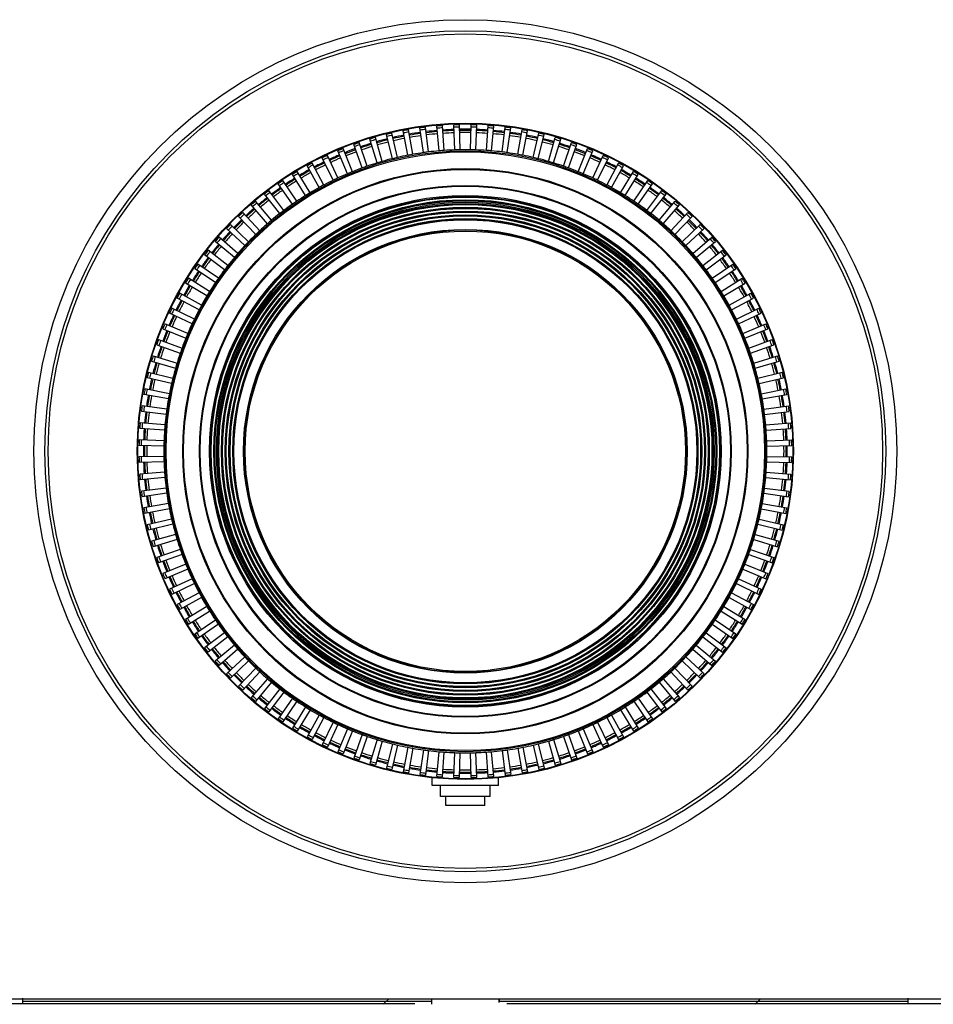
# Model space of a CAD drawing. Header units: millimetres. Extents: x 0 to 594, y 0 to 420.
# Tile 21 of 25: x 267 to 308, y 332 to 376. Entities that reach past the tile are written whole.
import ezdxf
from ezdxf.enums import TextEntityAlignment as Align

# ---------------------------------------------------------------- set-up
doc = ezdxf.new("R2010")
doc.units = ezdxf.units.MM
doc.header["$LTSCALE"] = 32.67
doc.layers.get('0').update_dxf_attribs({"linetype": 'CONTINUOUS'})
for name, color, linetype in [('00_COMPONENTS', 7, 'CONTINUOUS'), ('51__DRAFT_DIMS', 7, 'CONTINUOUS'), ('_15486', 7, 'CONTINUOUS'), ('_4368', 7, 'CONTINUOUS')]:
    doc.layers.add(name, color=color, linetype=linetype)
doc.styles.get("Standard").update_dxf_attribs({"font": 'simfang.ttf'})
doc.dimstyles.new('DIMSTYLE_1', dxfattribs={"dimtxt": 3, "dimasz": 3, "dimexe": 2.5, "dimexo": 0.5, "dimgap": 0.75, "dimtad": 1, "dimdec": 1, "dimlfac": 2, "dimdsep": 46, "dimtxsty": 'STANDARD', "dimblk": '_FILLED', "dimblk1": '_FILLED', "dimblk2": '_FILLED', "dimcen": 0.09, "dimclrt": 3, "dimazin": 2, "dimtp": 0.8, "dimtm": 0.8, "dimtfac": 1, "dimtdec": 1, "dimtofl": 0, "dimtmove": 0, "dimatfit": 3, "dimldrblk": '_FILLED', "dimfxl": 1, "dimtolj": 1, "dimarcsym": 0})

# ---------------------------------------------------------------- blocks, each defined once
blk = doc.blocks.new('_FILLED')
at = {"color": 0, "linetype": 'ByBlock'}
blk.add_solid([(0, 0), (-1, 0.167), (-1, -0.167)], dxfattribs=at)
blk = doc.blocks.new('*D1')
at = {"layer": '51__DRAFT_DIMS', "color": 4}
for p, q in [((134.641, 338.58), (134.641, 305.29)), ((438.772, 338.58), (438.772, 305.29)), ((134.641, 307.79), (286.707, 307.79)), ((438.772, 307.79), (286.707, 307.79))]:
    blk.add_line(p, q, dxfattribs=at)
at = {"layer": '51__DRAFT_DIMS', "color": 4, "xscale": 3, "yscale": 3, "zscale": 3, "rotation": 180}
blk.add_blockref('_FILLED', (134.641, 307.79), dxfattribs=at)
at = {"layer": '51__DRAFT_DIMS', "color": 4, "xscale": 3, "yscale": 3, "zscale": 3}
blk.add_blockref('_FILLED', (438.772, 307.79), dxfattribs=at)
at = {"layer": '51__DRAFT_DIMS', "color": 3}
blk.add_text('608.3', height=3, dxfattribs=at).set_placement((286.707, 308.54), align=Align.CENTER)

msp = doc.modelspace()

# ---------------------------------------------------------------- linework, layer by layer
at = {"layer": '00_COMPONENTS', "color": 7}
for p, q in [((285.5203, 370.3733), (285.4222, 371.494)), ((285.7573, 370.3919), (285.6788, 371.5142)), ((286.2323, 370.4168), (286.193, 371.5411)), ((286.47, 370.423), (286.4503, 371.5479)), ((286.9455, 370.423), (286.9652, 371.5479)), ((287.1833, 370.4168), (287.2225, 371.5411)), ((287.6582, 370.3919), (287.7367, 371.5142)), ((287.8953, 370.3733), (287.9933, 371.494)), ((283.4116, 370.0204), (283.1394, 371.112)), ((283.6428, 370.0759), (283.3897, 371.1721)), ((284.108, 370.1748), (283.8933, 371.2791)), ((284.3418, 370.2181), (284.1464, 371.326)), ((284.8115, 370.2925), (284.655, 371.4066)), ((285.0473, 370.3236), (284.9102, 371.4402)), ((288.3682, 370.3236), (288.5053, 371.4402)), ((288.604, 370.2925), (288.7606, 371.4066)), ((289.0737, 370.2181), (289.2691, 371.326)), ((289.3075, 370.1748), (289.5222, 371.2791)), ((289.7727, 370.0759), (290.0258, 371.1721)), ((290.0039, 370.0204), (290.2761, 371.112)), ((282.0477, 369.6034), (281.663, 370.6606)), ((282.2719, 369.6828), (281.9056, 370.7465)), ((282.7242, 369.8298), (282.3953, 370.9056)), ((282.9522, 369.8973), (282.6421, 370.9787)), ((290.4633, 369.8973), (290.7734, 370.9787)), ((290.6913, 369.8298), (291.0202, 370.9056)), ((291.1436, 369.6828), (291.5099, 370.7465)), ((291.3678, 369.6034), (291.7526, 370.6606)), ((280.9496, 369.1486), (280.4741, 370.1682)), ((281.384, 369.342), (280.9445, 370.3776)), ((281.6037, 369.433), (281.1823, 370.4761)), ((291.8118, 369.433), (292.2332, 370.4761)), ((292.0315, 369.342), (292.471, 370.3776)), ((292.4659, 369.1486), (292.9414, 370.1682)), ((280.1022, 368.7168), (279.5568, 369.7008)), ((280.3112, 368.8303), (279.7831, 369.8236)), ((280.7349, 369.0462), (280.2418, 370.0573)), ((292.6806, 369.0462), (293.1737, 370.0573)), ((293.1043, 368.8303), (293.6325, 369.8236)), ((293.3133, 368.7168), (293.8587, 369.7008)), ((279.4876, 368.3548), (278.8914, 369.3088)), ((279.6904, 368.479), (279.1109, 369.4433)), ((293.7252, 368.479), (294.3046, 369.4433)), ((293.9279, 368.3548), (294.5241, 369.3088)), ((278.8928, 367.9611), (278.2475, 368.8826)), ((279.0888, 368.0958), (278.4597, 369.0284)), ((294.3268, 368.0958), (294.9559, 369.0284)), ((294.5227, 367.9611), (295.168, 368.8826)), ((278.3194, 367.5368), (277.6267, 368.4233)), ((278.508, 367.6815), (277.831, 368.58)), ((294.9075, 367.6815), (295.5845, 368.58)), ((295.0961, 367.5368), (295.7888, 368.4233)), ((277.769, 367.083), (277.0309, 367.9321)), ((277.9498, 367.2375), (277.2266, 368.0993)), ((295.4657, 367.2375), (296.1889, 368.0993)), ((295.6466, 367.083), (296.3846, 367.9321)), ((277.4155, 366.7648), (276.6483, 367.5876)), ((296, 366.7648), (296.7672, 367.5876)), ((276.9068, 366.2648), (276.0975, 367.0463)), ((277.243, 366.6011), (276.4615, 367.4104)), ((296.1725, 366.6011), (296.954, 367.4104)), ((296.5088, 366.2648), (297.318, 367.0463)), ((276.7431, 366.0924), (275.9203, 366.8596)), ((296.6725, 366.0924), (297.4952, 366.8596)), ((276.2704, 365.5581), (275.4086, 366.2812)), ((276.4248, 365.7389), (275.5758, 366.477)), ((296.9907, 365.7389), (297.8397, 366.477)), ((297.1451, 365.5581), (298.0069, 366.2812)), ((275.9711, 365.1885), (275.0846, 365.8811)), ((297.4444, 365.1885), (298.3309, 365.8811)), ((275.5468, 364.6151), (274.6253, 365.2604)), ((275.8263, 364.9999), (274.9279, 365.6769)), ((297.5892, 364.9999), (298.4876, 365.6769)), ((297.8687, 364.6151), (298.7902, 365.2604)), ((275.4121, 364.4191), (274.4795, 365.0482)), ((298.0034, 364.4191), (298.9361, 365.0482)), ((275.0289, 363.8175), (274.0645, 364.3969)), ((275.1531, 364.0203), (274.199, 364.6164)), ((298.2624, 364.0203), (299.2165, 364.6164)), ((298.3867, 363.8175), (299.351, 364.3969)), ((274.7911, 363.4057), (273.8071, 363.9511)), ((298.6245, 363.4057), (299.6084, 363.9511)), ((274.6776, 363.1967), (273.6843, 363.7248)), ((298.7379, 363.1967), (299.7312, 363.7248)), ((274.3593, 362.5583), (273.3397, 363.0337)), ((274.4617, 362.7729), (273.4505, 363.2661)), ((298.9538, 362.7729), (299.965, 363.2661)), ((299.0562, 362.5583), (300.0758, 363.0337)), ((273.0318, 362.3256), (274.0749, 361.9041)), ((274.1659, 362.1238), (273.1303, 362.5634)), ((299.2496, 362.1238), (300.2852, 362.5634)), ((299.3406, 361.9041), (300.3837, 362.3256)), ((272.8473, 361.8449), (273.9044, 361.4601)), ((299.5111, 361.4601), (300.5682, 361.8449)), ((272.7614, 361.6023), (273.8251, 361.236)), ((299.5904, 361.236), (300.6542, 361.6023)), ((272.5291, 360.8658), (273.6106, 360.5557)), ((272.6023, 361.1126), (273.6781, 360.7837)), ((299.7374, 360.7837), (300.8133, 361.1126)), ((299.8049, 360.5557), (300.8864, 360.8658)), ((272.3959, 360.3685), (273.4875, 360.0963)), ((299.928, 360.0963), (301.0196, 360.3685)), ((273.432, 359.8651), (272.3358, 360.1182)), ((299.9835, 359.8651), (301.0797, 360.1182)), ((273.3331, 359.3999), (272.2288, 359.6146)), ((300.0824, 359.3999), (301.1868, 359.6146)), ((273.2898, 359.1661), (272.1818, 359.3614)), ((300.1258, 359.1661), (301.2337, 359.3614)), ((273.1843, 358.4606), (272.0677, 358.5977)), ((273.2154, 358.6964), (272.1013, 358.8529)), ((300.2002, 358.6964), (301.3142, 358.8529)), ((300.2312, 358.4606), (301.3478, 358.5977)), ((273.1159, 357.7506), (271.9937, 357.829)), ((273.1346, 357.9876), (272.0139, 358.0857)), ((300.2809, 357.9876), (301.4016, 358.0857)), ((300.2996, 357.7506), (301.4218, 357.829)), ((273.0911, 357.2756), (271.9667, 357.3149)), ((300.3245, 357.2756), (301.4488, 357.3149)), ((273.0848, 357.0379), (271.96, 357.0575)), ((300.3307, 357.0379), (301.4555, 357.0575)), ((273.0848, 356.5623), (271.96, 356.5427)), ((300.3307, 356.5623), (301.4555, 356.5427)), ((273.0911, 356.3246), (271.9667, 356.2854)), ((300.3245, 356.3246), (301.4488, 356.2854)), ((273.1159, 355.8497), (271.9937, 355.7712)), ((273.1346, 355.6126), (272.0139, 355.5146)), ((300.2809, 355.6126), (301.4016, 355.5146)), ((300.2996, 355.8497), (301.4218, 355.7712)), ((273.1843, 355.1397), (272.0677, 355.0026)), ((300.2312, 355.1397), (301.3478, 355.0026)), ((273.2154, 354.9039), (272.1013, 354.7473)), ((300.2002, 354.9039), (301.3142, 354.7473)), ((273.2898, 354.4342), (272.1818, 354.2388)), ((273.3331, 354.2004), (272.2288, 353.9857)), ((300.0824, 354.2004), (301.1868, 353.9857)), ((300.1258, 354.4342), (301.2337, 354.2388)), ((273.432, 353.7352), (272.3358, 353.4821)), ((299.9835, 353.7352), (301.0797, 353.4821)), ((273.4875, 353.5039), (272.3959, 353.2318)), ((299.928, 353.5039), (301.0196, 353.2318)), ((273.6106, 353.0446), (272.5291, 352.7345)), ((273.6781, 352.8166), (272.6023, 352.4876)), ((299.7374, 352.8166), (300.8133, 352.4876)), ((299.8049, 353.0446), (300.8864, 352.7345)), ((273.8251, 352.3643), (272.7614, 351.998)), ((299.5904, 352.3643), (300.6542, 351.998)), ((273.9044, 352.1401), (272.8473, 351.7553)), ((299.5111, 352.1401), (300.5682, 351.7553)), ((274.0749, 351.6961), (273.0318, 351.2747)), ((274.1659, 351.4764), (273.1303, 351.0368)), ((299.2496, 351.4764), (300.2852, 351.0368)), ((299.3406, 351.6961), (300.3837, 351.2747)), ((274.3593, 351.042), (273.3397, 350.5665)), ((299.0562, 351.042), (300.0758, 350.5665)), ((274.4617, 350.8273), (273.4505, 350.3342)), ((298.9538, 350.8273), (299.965, 350.3342)), ((274.6776, 350.4036), (273.6843, 349.8754)), ((274.7911, 350.1946), (273.8071, 349.6492)), ((298.6245, 350.1946), (299.6084, 349.6492)), ((298.7379, 350.4036), (299.7312, 349.8754)), ((275.0289, 349.7827), (274.0645, 349.2033)), ((298.3867, 349.7827), (299.351, 349.2033)), ((274.199, 348.9838), (275.1531, 349.58)), ((298.2624, 349.58), (299.2165, 348.9838)), ((274.4795, 348.552), (275.4121, 349.1811)), ((275.5468, 348.9851), (274.6253, 348.3399)), ((297.8687, 348.9851), (298.7902, 348.3399)), ((298.0034, 349.1811), (298.9361, 348.552)), ((275.8263, 348.6004), (274.9279, 347.9234)), ((275.9711, 348.4117), (275.0846, 347.7191)), ((297.4444, 348.4117), (298.3309, 347.7191)), ((297.5892, 348.6004), (298.4876, 347.9234)), ((276.2704, 348.0421), (275.4086, 347.319)), ((297.1451, 348.0421), (298.0069, 347.319)), ((276.4248, 347.8613), (275.5758, 347.1233)), ((276.7431, 347.5079), (275.9203, 346.7406)), ((296.6725, 347.5079), (297.4952, 346.7406)), ((296.9907, 347.8613), (297.8397, 347.1233)), ((276.9068, 347.3354), (276.0975, 346.5539)), ((296.5088, 347.3354), (297.318, 346.5539)), ((277.243, 346.9991), (276.4615, 346.1899)), ((277.4155, 346.8354), (276.6483, 346.0127)), ((296, 346.8354), (296.7672, 346.0127)), ((296.1725, 346.9991), (296.954, 346.1899)), ((277.769, 346.5172), (277.0309, 345.6682)), ((277.9498, 346.3628), (277.2266, 345.501)), ((295.4657, 346.3628), (296.1889, 345.501)), ((295.6466, 346.5172), (296.3846, 345.6682)), ((278.3194, 346.0635), (277.6267, 345.177)), ((278.508, 345.9187), (277.831, 345.0203)), ((294.9075, 345.9187), (295.5845, 345.0203)), ((295.0961, 346.0635), (295.7888, 345.177)), ((278.8928, 345.6392), (278.2475, 344.7176)), ((279.0888, 345.5045), (278.4597, 344.5718)), ((279.4876, 345.2455), (278.8914, 344.2914)), ((293.9279, 345.2455), (294.5241, 344.2914)), ((294.3268, 345.5045), (294.9559, 344.5718)), ((294.5227, 345.6392), (295.168, 344.7176)), ((279.6904, 345.1212), (279.1109, 344.1569)), ((280.1022, 344.8834), (279.5568, 343.8995)), ((293.3133, 344.8834), (293.8587, 343.8995)), ((293.7252, 345.1212), (294.3046, 344.1569)), ((280.3112, 344.77), (279.7831, 343.7766)), ((280.7349, 344.5541), (280.2418, 343.5429)), ((280.9496, 344.4517), (280.4741, 343.4321)), ((292.4659, 344.4517), (292.9414, 343.4321)), ((292.6806, 344.5541), (293.1737, 343.5429)), ((293.1043, 344.77), (293.6325, 343.7766)), ((281.384, 344.2582), (280.9445, 343.2227)), ((281.6037, 344.1672), (281.1823, 343.1242)), ((282.0477, 343.9968), (281.663, 342.9397)), ((282.2719, 343.9174), (281.9056, 342.8537)), ((291.1436, 343.9174), (291.5099, 342.8537)), ((291.3678, 343.9968), (291.7526, 342.9397)), ((291.8118, 344.1672), (292.2332, 343.1242)), ((292.0315, 344.2582), (292.471, 343.2227)), ((282.7242, 343.7705), (282.3953, 342.6946)), ((282.9522, 343.7029), (282.6421, 342.6215)), ((283.4116, 343.5798), (283.1394, 342.4883)), ((283.6428, 343.5243), (283.3897, 342.4282)), ((289.7727, 343.5243), (290.0258, 342.4282)), ((290.0039, 343.5798), (290.2761, 342.4883)), ((290.4633, 343.7029), (290.7734, 342.6215)), ((290.6913, 343.7705), (291.0202, 342.6946)), ((284.108, 343.4255), (283.8933, 342.3211)), ((284.3418, 343.3821), (284.1464, 342.2742)), ((284.8115, 343.3077), (284.655, 342.1937)), ((285.0473, 343.2767), (284.9102, 342.1601)), ((285.4222, 342.1063), (285.5203, 343.227)), ((285.6788, 342.0861), (285.7573, 343.2083)), ((286.193, 342.0591), (286.2323, 343.1834)), ((286.4503, 342.0524), (286.47, 343.1772)), ((286.9652, 342.0524), (286.9455, 343.1772)), ((287.2225, 342.0591), (287.1833, 343.1834)), ((287.7367, 342.0861), (287.6582, 343.2083)), ((287.9933, 342.1063), (287.8953, 343.227)), ((288.3682, 343.2767), (288.5053, 342.1601)), ((288.604, 343.3077), (288.7606, 342.1937)), ((289.0737, 343.3821), (289.2691, 342.2742)), ((289.3075, 343.4255), (289.5222, 342.3211)), ((324.4128, 332.0501), (249.0028, 332.0501)), ((266.7078, 331.8423), (266.7078, 332.0938)), ((285.179, 332.0501), (285.179, 331.8873)), ((288.2366, 331.8873), (288.2366, 332.0501)), ((306.7078, 332.0938), (306.7078, 331.8424)), ((266.7078, 331.8455), (284.4326, 331.8453)), ((288.5876, 331.8453), (306.7078, 331.8455))]:
    msp.add_line(p, q, dxfattribs=at)
at = {"layer": '00_COMPONENTS', "color": 4}
for p, q in [((266.7078, 331.9478), (267.4769, 331.9478)), ((267.4769, 331.9478), (283.6934, 331.9507)), ((283.0004, 331.8193), (283.2312, 332.0501)), ((283.6934, 331.9507), (284.4414, 331.955)), ((284.4414, 331.955), (285.1783, 331.9609)), ((288.2372, 331.9609), (288.5879, 331.9599)), ((288.5879, 331.9599), (306.7078, 331.9478)), ((299.8013, 331.8193), (300.0321, 332.0501)), ((250.699, 331.8438), (266.7078, 331.8438)), ((306.7078, 331.8438), (322.7165, 331.8438))]:
    msp.add_line(p, q, dxfattribs=at)
at = {"layer": '00_COMPONENTS', "color": 7}
for radius in [19.5, 14.825, 13.575, 11.5125, 11.3417, 11.25, 11.1708, 11, 10.8292, 10.6583, 10.4875, 10]:
    msp.add_circle((286.7078, 356.8001), radius, dxfattribs=at)
at = {"layer": '00_COMPONENTS', "color": 4}
for radius in [14.8, 13.525, 12.7707, 12.7354, 12.0146, 11.9793, 11.5625, 11.4875, 11.3667, 11.3167, 11.1958, 11.1458, 11.025, 10.975, 10.8542, 10.8042, 10.6833, 10.6333, 10.5125, 10.4625, 10.025, 9.95]:
    msp.add_circle((286.7078, 356.8001), radius, dxfattribs=at)
at = {"layer": '00_COMPONENTS', "color": 7}
for centre, radius, start, end in [((286.7078, 356.8001), 14.75, 94, 95), ((286.7078, 356.8001), 14.75, 91, 92), ((286.7078, 356.8001), 14.75, 88, 89), ((286.7078, 356.8001), 14.75, 85, 86), ((286.7078, 356.8001), 14.75, 103, 104), ((286.7078, 356.8001), 14.5, 101, 103), ((286.7078, 356.8001), 14.75, 100, 101), ((286.7078, 356.8001), 14.5, 98, 100), ((286.7078, 356.8001), 14.75, 97, 98), ((286.7078, 356.8001), 14.5, 95, 97), ((286.7078, 356.8001), 14.5, 92, 94), ((286.7078, 356.8001), 14.5, 89, 91), ((286.7078, 356.8001), 14.5, 86, 88), ((286.7078, 356.8001), 14.5, 83, 85), ((286.7078, 356.8001), 14.75, 82, 83), ((286.7078, 356.8001), 14.5, 80, 82), ((286.7078, 356.8001), 14.75, 79, 80), ((286.7078, 356.8001), 14.5, 77, 79), ((286.7078, 356.8001), 14.75, 76, 77), ((286.7078, 356.8001), 14.75, 109, 110), ((286.7078, 356.8001), 14.5, 107, 109), ((286.7078, 356.8001), 14.75, 106, 107), ((286.7078, 356.8001), 14.5, 104, 106), ((286.7078, 356.8001), 14.5, 74, 76), ((286.7078, 356.8001), 14.75, 73, 74), ((286.7078, 356.8001), 14.5, 71, 73), ((286.7078, 356.8001), 14.75, 70, 71), ((286.7078, 356.8001), 14.75, 115, 116), ((286.7078, 356.8001), 14.5, 113, 115), ((286.7078, 356.8001), 14.75, 112, 113), ((286.7078, 356.8001), 14.5, 110, 112), ((286.7078, 356.8001), 13.625, 101, 103), ((286.7078, 356.8001), 13.625, 98, 100), ((286.7078, 356.8001), 13.625, 95, 97), ((286.7078, 356.8001), 13.625, 92, 94), ((286.7078, 356.8001), 13.625, 89, 91), ((286.7078, 356.8001), 13.625, 86, 88), ((286.7078, 356.8001), 13.625, 83, 85), ((286.7078, 356.8001), 13.625, 80, 82), ((286.7078, 356.8001), 13.625, 77, 79), ((286.7078, 356.8001), 14.5, 68, 70), ((286.7078, 356.8001), 14.75, 67, 68), ((286.7078, 356.8001), 14.5, 65, 67), ((286.7078, 356.8001), 14.75, 64, 65), ((286.7078, 356.8001), 14.75, 118, 119), ((286.7078, 356.8001), 14.5, 116, 118), ((286.7078, 356.8001), 13.625, 107, 109), ((286.7078, 356.8001), 13.625, 104, 106), ((286.7078, 356.8001), 13.625, 74, 76), ((286.7078, 356.8001), 13.625, 71, 73), ((286.7078, 356.8001), 14.5, 62, 64), ((286.7078, 356.8001), 14.75, 61, 62), ((286.7078, 356.8001), 14.75, 121, 122), ((286.7078, 356.8001), 14.5, 119, 121), ((286.7078, 356.8001), 13.625, 113, 115), ((286.7078, 356.8001), 13.625, 110, 112), ((286.7078, 356.8001), 13.625, 68, 70), ((286.7078, 356.8001), 13.625, 65, 67), ((286.7078, 356.8001), 14.5, 59, 61), ((286.7078, 356.8001), 14.75, 58, 59), ((286.7078, 356.8001), 14.75, 124, 125), ((286.7078, 356.8001), 14.5, 122, 124), ((286.7078, 356.8001), 13.625, 116, 118), ((286.7078, 356.8001), 13.625, 62, 64), ((286.7078, 356.8001), 14.5, 56, 58), ((286.7078, 356.8001), 14.75, 55, 56), ((286.7078, 356.8001), 14.75, 127, 128), ((286.7078, 356.8001), 14.5, 125, 127), ((286.7078, 356.8001), 13.625, 119, 121), ((286.7078, 356.8001), 13.625, 59, 61), ((286.7078, 356.8001), 14.5, 53, 55), ((286.7078, 356.8001), 14.75, 52, 53), ((286.7078, 356.8001), 14.75, 130, 131), ((286.7078, 356.8001), 14.5, 128, 130), ((286.7078, 356.8001), 13.625, 125, 127), ((286.7078, 356.8001), 13.625, 122, 124), ((286.7078, 356.8001), 13.625, 56, 58), ((286.7078, 356.8001), 13.625, 53, 55), ((286.7078, 356.8001), 14.5, 50, 52), ((286.7078, 356.8001), 14.75, 49, 50), ((286.7078, 356.8001), 14.75, 133, 134), ((286.7078, 356.8001), 14.5, 131, 133), ((286.7078, 356.8001), 13.625, 128, 130), ((286.7078, 356.8001), 13.625, 50, 52), ((286.7078, 356.8001), 14.5, 47, 49), ((286.7078, 356.8001), 14.75, 46, 47), ((286.7078, 356.8001), 14.75, 136, 137), ((286.7078, 356.8001), 14.5, 134, 136), ((286.7078, 356.8001), 13.625, 131, 133), ((286.7078, 356.8001), 13.625, 47, 49), ((286.7078, 356.8001), 14.5, 44, 46), ((286.7078, 356.8001), 14.75, 43, 44), ((286.7078, 356.8001), 14.5, 137, 139), ((286.7078, 356.8001), 13.625, 134, 136), ((286.7078, 356.8001), 13.625, 44, 46), ((286.7078, 356.8001), 14.5, 41, 43), ((286.7078, 356.8001), 14.75, 139, 140), ((286.7078, 356.8001), 14.75, 40, 41), ((286.7078, 356.8001), 14.75, 142, 143), ((286.7078, 356.8001), 14.5, 140, 142), ((286.7078, 356.8001), 13.625, 137, 139), ((286.7078, 356.8001), 13.625, 41, 43), ((286.7078, 356.8001), 14.5, 38, 40), ((286.7078, 356.8001), 14.75, 37, 38), ((286.7078, 356.8001), 14.75, 145, 146), ((286.7078, 356.8001), 14.5, 143, 145), ((286.7078, 356.8001), 13.625, 140, 142), ((286.7078, 356.8001), 13.625, 38, 40), ((286.7078, 356.8001), 14.5, 35, 37), ((286.7078, 356.8001), 14.75, 34, 35), ((286.7078, 356.8001), 14.5, 146, 148), ((286.7078, 356.8001), 13.625, 143, 145), ((286.7078, 356.8001), 13.625, 35, 37), ((286.7078, 356.8001), 14.5, 32, 34), ((286.7078, 356.8001), 14.75, 148, 149), ((286.7078, 356.8001), 13.625, 146, 148), ((286.7078, 356.8001), 13.625, 32, 34), ((286.7078, 356.8001), 14.75, 31, 32), ((286.7078, 356.8001), 14.75, 151, 152), ((286.7078, 356.8001), 14.5, 149, 151), ((286.7078, 356.8001), 14.5, 29, 31), ((286.7078, 356.8001), 14.75, 28, 29), ((286.7078, 356.8001), 14.5, 152, 154), ((286.7078, 356.8001), 13.625, 149, 151), ((286.7078, 356.8001), 13.625, 29, 31), ((286.7078, 356.8001), 14.5, 26, 28), ((286.7078, 356.8001), 14.75, 154, 155), ((286.7078, 356.8001), 13.625, 152, 154), ((286.7078, 356.8001), 13.625, 26, 28), ((286.7078, 356.8001), 14.75, 25, 26), ((286.7078, 356.8001), 14.5, 155, 157), ((286.7078, 356.8001), 14.5, 23, 25), ((286.7078, 356.8001), 14.75, 157, 158), ((286.7078, 356.8001), 14.5, 158, 160), ((286.7078, 356.8001), 13.625, 155, 157), ((286.7078, 356.8001), 13.625, 23, 25), ((286.7078, 356.8001), 14.5, 20, 22), ((286.7078, 356.8001), 14.75, 22, 23), ((286.7078, 356.8001), 14.75, 160, 161), ((286.7078, 356.8001), 13.625, 158, 160), ((286.7078, 356.8001), 13.625, 20, 22), ((286.7078, 356.8001), 14.75, 19, 20), ((286.7078, 356.8001), 14.5, 161, 163), ((286.7078, 356.8001), 14.5, 17, 19), ((286.7078, 356.8001), 14.75, 163, 164), ((286.7078, 356.8001), 13.625, 161, 163), ((286.7078, 356.8001), 13.625, 17, 19), ((286.7078, 356.8001), 14.75, 16, 17), ((286.7078, 356.8001), 14.75, 166, 167), ((286.7078, 356.8001), 14.5, 164, 166), ((286.7078, 356.8001), 13.625, 164, 166), ((286.7078, 356.8001), 13.625, 14, 16), ((286.7078, 356.8001), 14.5, 14, 16), ((286.7078, 356.8001), 14.75, 13, 14), ((286.7078, 356.8001), 14.5, 167, 169), ((286.7078, 356.8001), 14.5, 11, 13), ((286.7078, 356.8001), 14.75, 169, 170), ((286.7078, 356.8001), 13.625, 167, 169), ((286.7078, 356.8001), 13.625, 11, 13), ((286.7078, 356.8001), 14.75, 10, 11), ((286.7078, 356.8001), 14.5, 170, 172), ((286.7078, 356.8001), 13.625, 170, 172), ((286.7078, 356.8001), 13.625, 8, 10), ((286.7078, 356.8001), 14.5, 8, 10), ((286.7078, 356.8001), 14.75, 172, 173), ((286.7078, 356.8001), 14.75, 7, 8), ((286.7078, 356.8001), 14.5, 173, 175), ((286.7078, 356.8001), 13.625, 173, 175), ((286.7078, 356.8001), 13.625, 5, 7), ((286.7078, 356.8001), 14.5, 5, 7), ((286.7078, 356.8001), 14.75, 175, 176), ((286.7078, 356.8001), 14.5, 176, 178), ((286.7078, 356.8001), 13.625, 176, 178), ((286.7078, 356.8001), 13.625, 2, 4), ((286.7078, 356.8001), 14.5, 2, 4), ((286.7078, 356.8001), 14.75, 4, 5), ((286.7078, 356.8001), 14.75, 178, 179), ((286.7078, 356.8001), 14.75, 1, 2), ((286.7078, 356.8001), 14.5, 179, 181), ((286.7078, 356.8001), 13.625, 179, 181), ((286.7078, 356.8001), 13.625, 359, 1), ((286.7078, 356.8001), 14.5, 359, 1), ((286.7078, 356.8001), 14.75, 181, 182), ((286.7078, 356.8001), 14.75, 358, 359), ((286.7078, 356.8001), 14.5, 182, 184), ((286.7078, 356.8001), 13.625, 182, 184), ((286.7078, 356.8001), 13.625, 356, 358), ((286.7078, 356.8001), 14.5, 356, 358), ((286.7078, 356.8001), 14.75, 184, 185), ((286.7078, 356.8001), 14.5, 185, 187), ((286.7078, 356.8001), 13.625, 185, 187), ((286.7078, 356.8001), 13.625, 353, 355), ((286.7078, 356.8001), 14.5, 353, 355), ((286.7078, 356.8001), 14.75, 355, 356), ((286.7078, 356.8001), 14.75, 187, 188), ((286.7078, 356.8001), 14.5, 188, 190), ((286.7078, 356.8001), 13.625, 188, 190), ((286.7078, 356.8001), 13.625, 350, 352), ((286.7078, 356.8001), 14.5, 350, 352), ((286.7078, 356.8001), 14.75, 352, 353), ((286.7078, 356.8001), 14.75, 190, 191), ((286.7078, 356.8001), 13.625, 191, 193), ((286.7078, 356.8001), 13.625, 347, 349), ((286.7078, 356.8001), 14.75, 349, 350), ((286.7078, 356.8001), 14.5, 191, 193), ((286.7078, 356.8001), 14.5, 347, 349), ((286.7078, 356.8001), 14.75, 193, 194), ((286.7078, 356.8001), 14.5, 194, 196), ((286.7078, 356.8001), 13.625, 194, 196), ((286.7078, 356.8001), 13.625, 344, 346), ((286.7078, 356.8001), 14.5, 344, 346), ((286.7078, 356.8001), 14.75, 346, 347), ((286.7078, 356.8001), 13.625, 197, 199), ((286.7078, 356.8001), 13.625, 341, 343), ((286.7078, 356.8001), 14.75, 196, 197), ((286.7078, 356.8001), 14.5, 197, 199), ((286.7078, 356.8001), 14.5, 341, 343), ((286.7078, 356.8001), 14.75, 343, 344), ((286.7078, 356.8001), 14.75, 199, 200), ((286.7078, 356.8001), 13.625, 200, 202), ((286.7078, 356.8001), 13.625, 338, 340), ((286.7078, 356.8001), 14.75, 340, 341), ((286.7078, 356.8001), 14.5, 200, 202), ((286.7078, 356.8001), 13.625, 203, 205), ((286.7078, 356.8001), 13.625, 335, 337), ((286.7078, 356.8001), 14.5, 338, 340), ((286.7078, 356.8001), 14.75, 202, 203), ((286.7078, 356.8001), 14.5, 203, 205), ((286.7078, 356.8001), 14.5, 335, 337), ((286.7078, 356.8001), 14.75, 337, 338), ((286.7078, 356.8001), 13.625, 206, 208), ((286.7078, 356.8001), 13.625, 332, 334), ((286.7078, 356.8001), 14.75, 205, 206), ((286.7078, 356.8001), 14.5, 206, 208), ((286.7078, 356.8001), 13.625, 209, 211), ((286.7078, 356.8001), 13.625, 329, 331), ((286.7078, 356.8001), 14.5, 332, 334), ((286.7078, 356.8001), 14.75, 334, 335), ((286.7078, 356.8001), 14.75, 208, 209), ((286.7078, 356.8001), 14.5, 209, 211), ((286.7078, 356.8001), 14.5, 329, 331), ((286.7078, 356.8001), 14.75, 331, 332), ((286.7078, 356.8001), 13.625, 212, 214), ((286.7078, 356.8001), 13.625, 326, 328), ((286.7078, 356.8001), 14.75, 211, 212), ((286.7078, 356.8001), 14.5, 212, 214), ((286.7078, 356.8001), 13.625, 215, 217), ((286.7078, 356.8001), 13.625, 323, 325), ((286.7078, 356.8001), 14.5, 326, 328), ((286.7078, 356.8001), 14.75, 328, 329), ((286.7078, 356.8001), 14.75, 214, 215), ((286.7078, 356.8001), 14.5, 215, 217), ((286.7078, 356.8001), 13.625, 218, 220), ((286.7078, 356.8001), 13.625, 320, 322), ((286.7078, 356.8001), 14.5, 323, 325), ((286.7078, 356.8001), 14.75, 325, 326), ((286.7078, 356.8001), 14.75, 217, 218), ((286.7078, 356.8001), 14.75, 322, 323), ((286.7078, 356.8001), 14.5, 218, 220), ((286.7078, 356.8001), 13.625, 221, 223), ((286.7078, 356.8001), 13.625, 317, 319), ((286.7078, 356.8001), 14.5, 320, 322), ((286.7078, 356.8001), 14.75, 220, 221), ((286.7078, 356.8001), 14.5, 221, 223), ((286.7078, 356.8001), 13.625, 224, 226), ((286.7078, 356.8001), 13.625, 314, 316), ((286.7078, 356.8001), 14.5, 317, 319), ((286.7078, 356.8001), 14.75, 319, 320), ((286.7078, 356.8001), 14.75, 223, 224), ((286.7078, 356.8001), 14.5, 224, 226), ((286.7078, 356.8001), 13.625, 227, 229), ((286.7078, 356.8001), 13.625, 311, 313), ((286.7078, 356.8001), 14.5, 314, 316), ((286.7078, 356.8001), 14.75, 316, 317), ((286.7078, 356.8001), 14.75, 226, 227), ((286.7078, 356.8001), 14.5, 227, 229), ((286.7078, 356.8001), 13.625, 230, 232), ((286.7078, 356.8001), 13.625, 308, 310), ((286.7078, 356.8001), 14.5, 311, 313), ((286.7078, 356.8001), 14.75, 313, 314), ((286.7078, 356.8001), 14.5, 230, 232), ((286.7078, 356.8001), 13.625, 233, 235), ((286.7078, 356.8001), 13.625, 305, 307), ((286.7078, 356.8001), 14.5, 308, 310), ((286.7078, 356.8001), 14.75, 229, 230), ((286.7078, 356.8001), 13.625, 236, 238), ((286.7078, 356.8001), 13.625, 302, 304), ((286.7078, 356.8001), 14.75, 310, 311), ((286.7078, 356.8001), 14.75, 232, 233), ((286.7078, 356.8001), 14.5, 233, 235), ((286.7078, 356.8001), 13.625, 239, 241), ((286.7078, 356.8001), 13.625, 299, 301), ((286.7078, 356.8001), 14.5, 305, 307), ((286.7078, 356.8001), 14.75, 307, 308), ((286.7078, 356.8001), 14.75, 235, 236), ((286.7078, 356.8001), 14.5, 236, 238), ((286.7078, 356.8001), 14.5, 239, 241), ((286.7078, 356.8001), 13.625, 242, 244), ((286.7078, 356.8001), 13.625, 245, 247), ((286.7078, 356.8001), 13.625, 293, 295), ((286.7078, 356.8001), 13.625, 296, 298), ((286.7078, 356.8001), 14.5, 299, 301), ((286.7078, 356.8001), 14.5, 302, 304), ((286.7078, 356.8001), 14.75, 304, 305), ((286.7078, 356.8001), 14.75, 238, 239), ((286.7078, 356.8001), 14.75, 241, 242), ((286.7078, 356.8001), 14.5, 242, 244), ((286.7078, 356.8001), 13.625, 248, 250), ((286.7078, 356.8001), 13.625, 251, 253), ((286.7078, 356.8001), 13.625, 287, 289), ((286.7078, 356.8001), 13.625, 290, 292), ((286.7078, 356.8001), 14.5, 296, 298), ((286.7078, 356.8001), 14.75, 298, 299), ((286.7078, 356.8001), 14.75, 301, 302), ((286.7078, 356.8001), 14.75, 244, 245), ((286.7078, 356.8001), 14.5, 245, 247), ((286.7078, 356.8001), 13.625, 254, 256), ((286.7078, 356.8001), 13.625, 257, 259), ((286.7078, 356.8001), 13.625, 281, 283), ((286.7078, 356.8001), 13.625, 284, 286), ((286.7078, 356.8001), 14.5, 293, 295), ((286.7078, 356.8001), 14.75, 295, 296), ((286.7078, 356.8001), 14.75, 247, 248), ((286.7078, 356.8001), 14.5, 248, 250), ((286.7078, 356.8001), 14.5, 251, 253), ((286.7078, 356.8001), 13.625, 260, 262), ((286.7078, 356.8001), 13.625, 263, 265), ((286.7078, 356.8001), 13.625, 266, 268), ((286.7078, 356.8001), 13.625, 269, 271), ((286.7078, 356.8001), 13.625, 272, 274), ((286.7078, 356.8001), 13.625, 275, 277), ((286.7078, 356.8001), 13.625, 278, 280), ((286.7078, 356.8001), 14.5, 287, 289), ((286.7078, 356.8001), 14.5, 290, 292), ((286.7078, 356.8001), 14.75, 292, 293), ((286.7078, 356.8001), 14.75, 250, 251), ((286.7078, 356.8001), 14.75, 253, 254), ((286.7078, 356.8001), 14.5, 254, 256), ((286.7078, 356.8001), 14.5, 257, 259), ((286.7078, 356.8001), 14.5, 281, 283), ((286.7078, 356.8001), 14.5, 284, 286), ((286.7078, 356.8001), 14.75, 286, 287), ((286.7078, 356.8001), 14.75, 289, 290), ((286.7078, 356.8001), 14.75, 256, 257), ((286.7078, 356.8001), 14.75, 259, 260), ((286.7078, 356.8001), 14.5, 260, 262), ((286.7078, 356.8001), 14.75, 262, 263), ((286.7078, 356.8001), 14.5, 263, 265), ((286.7078, 356.8001), 14.5, 266, 268), ((286.7078, 356.8001), 14.5, 269, 271), ((286.7078, 356.8001), 14.5, 272, 274), ((286.7078, 356.8001), 14.5, 275, 277), ((286.7078, 356.8001), 14.75, 277, 278), ((286.7078, 356.8001), 14.5, 278, 280), ((286.7078, 356.8001), 14.75, 280, 281), ((286.7078, 356.8001), 14.75, 283, 284), ((286.7078, 356.8001), 14.75, 265, 266), ((286.7078, 356.8001), 14.75, 268, 269), ((286.7078, 356.8001), 14.75, 271, 272), ((286.7078, 356.8001), 14.75, 274, 275), ((291.5977, 332.0039), 6.4198, 180.61716, 181.04066), ((281.8178, 332.0039), 6.4198, 358.95934, 359.38284)]:
    msp.add_arc(centre, radius, start, end, dxfattribs=at)
at = {"layer": '00_COMPONENTS', "color": 4}
for radius, start, end in [(14.65, 103, 104), (14.55, 101, 103), (14.65, 100, 101), (14.55, 98, 100), (14.4, 98, 100), (14.65, 97, 98), (14.55, 95, 97), (14.4, 95, 97), (14.65, 94, 95), (14.55, 92, 94), (14.4, 92, 94), (14.65, 91, 92), (14.55, 89, 91), (14.4, 89, 91), (14.65, 88, 89), (14.4, 86, 88), (14.55, 86, 88), (14.65, 85, 86), (14.4, 83, 85), (14.55, 83, 85), (14.65, 82, 83), (14.4, 80, 82), (14.55, 80, 82), (14.65, 79, 80), (14.55, 77, 79), (14.65, 76, 77), (14.65, 109, 110), (14.55, 107, 109), (14.65, 106, 107), (14.55, 104, 106), (14.4, 104, 106), (14.4, 101, 103), (14.4, 77, 79), (14.4, 74, 76), (14.55, 74, 76), (14.65, 73, 74), (14.55, 71, 73), (14.65, 70, 71), (14.55, 113, 115), (14.65, 112, 113), (14.55, 110, 112), (14.4, 110, 112), (14.4, 107, 109), (13.625, 100, 101), (13.625, 97, 98), (13.625, 94, 95), (13.625, 91, 92), (13.625, 88, 89), (13.625, 85, 86), (13.625, 82, 83), (13.625, 79, 80), (14.4, 71, 73), (14.4, 68, 70), (14.55, 68, 70), (14.65, 67, 68), (14.55, 65, 67), (14.65, 118, 119), (14.55, 116, 118), (14.4, 116, 118), (14.65, 115, 116), (14.4, 113, 115), (13.625, 106, 107), (13.625, 103, 104), (13.625, 76, 77), (13.625, 73, 74), (14.4, 65, 67), (14.65, 64, 65), (14.4, 62, 64), (14.55, 62, 64), (14.65, 61, 62), (14.65, 121, 122), (14.55, 119, 121), (14.4, 119, 121), (13.625, 112, 113), (13.625, 109, 110), (13.625, 70, 71), (13.625, 67, 68), (14.4, 59, 61), (14.55, 59, 61), (14.65, 58, 59), (14.65, 124, 125), (14.55, 122, 124), (14.4, 122, 124), (13.625, 118, 119), (13.625, 115, 116), (13.625, 64, 65), (13.625, 61, 62), (14.4, 56, 58), (14.55, 56, 58), (14.65, 55, 56), (14.65, 127, 128), (14.55, 125, 127), (14.4, 125, 127), (13.625, 121, 122), (13.625, 58, 59), (14.4, 53, 55), (14.55, 53, 55), (14.65, 52, 53), (14.65, 130, 131), (14.55, 128, 130), (14.4, 128, 130), (13.625, 124, 125), (13.625, 55, 56), (14.4, 50, 52), (14.55, 50, 52), (14.65, 49, 50), (14.65, 133, 134), (14.55, 131, 133), (14.4, 131, 133), (13.625, 127, 128), (13.625, 52, 53), (14.4, 47, 49), (14.55, 47, 49), (14.65, 46, 47), (14.55, 134, 136), (14.4, 134, 136), (13.625, 130, 131), (13.625, 49, 50), (14.4, 44, 46), (14.55, 44, 46), (14.55, 137, 139), (14.4, 137, 139), (14.65, 136, 137), (13.625, 133, 134), (13.625, 46, 47), (14.4, 41, 43), (14.65, 43, 44), (14.55, 41, 43), (14.55, 140, 142), (14.65, 139, 140), (13.625, 136, 137), (13.625, 43, 44), (14.65, 40, 41), (14.55, 38, 40), (14.65, 142, 143), (14.4, 140, 142), (13.625, 139, 140), (13.625, 40, 41), (14.4, 38, 40), (14.65, 37, 38), (14.55, 143, 145), (14.4, 143, 145), (14.4, 35, 37), (14.55, 35, 37), (14.55, 146, 148), (14.4, 146, 148), (14.65, 145, 146), (13.625, 142, 143), (13.625, 37, 38), (14.4, 32, 34), (14.65, 34, 35), (14.55, 32, 34), (14.65, 148, 149), (13.625, 145, 146), (13.625, 34, 35), (14.65, 31, 32), (14.55, 149, 151), (14.4, 149, 151), (13.625, 148, 149), (13.625, 31, 32), (14.4, 29, 31), (14.55, 29, 31), (14.55, 152, 154), (14.4, 152, 154), (14.65, 151, 152), (14.4, 26, 28), (14.65, 28, 29), (14.55, 26, 28), (14.65, 154, 155), (13.625, 151, 152), (13.625, 28, 29), (14.65, 25, 26), (14.55, 155, 157), (14.4, 155, 157), (13.625, 154, 155), (13.625, 25, 26), (14.4, 23, 25), (14.55, 23, 25), (14.55, 158, 160), (14.65, 157, 158), (14.4, 158, 160), (14.4, 20, 22), (14.65, 22, 23), (14.55, 20, 22), (14.65, 160, 161), (13.625, 157, 158), (13.625, 22, 23), (14.65, 19, 20), (14.55, 161, 163), (14.4, 161, 163), (13.625, 160, 161), (13.625, 19, 20), (14.4, 17, 19), (14.55, 17, 19), (14.55, 164, 166), (14.65, 163, 164), (14.55, 14, 16), (14.65, 16, 17), (14.4, 164, 166), (13.625, 163, 164), (13.625, 16, 17), (14.4, 14, 16), (14.55, 167, 169), (14.65, 166, 167), (14.4, 167, 169), (13.625, 166, 167), (13.625, 13, 14), (14.4, 11, 13), (14.55, 11, 13), (14.65, 13, 14), (14.65, 169, 170), (14.65, 10, 11), (14.55, 170, 172), (14.4, 170, 172), (13.625, 169, 170), (13.625, 10, 11), (14.4, 8, 10), (14.55, 8, 10), (14.65, 172, 173), (13.625, 172, 173), (13.625, 7, 8), (14.65, 7, 8), (14.55, 173, 175), (14.4, 173, 175), (14.4, 5, 7), (14.55, 5, 7), (14.65, 175, 176), (14.55, 176, 178), (14.4, 176, 178), (13.625, 175, 176), (13.625, 4, 5), (14.4, 2, 4), (14.55, 2, 4), (14.65, 4, 5), (14.65, 178, 179), (13.625, 178, 179), (13.625, 1, 2), (14.65, 1, 2), (14.55, 179, 181), (14.4, 179, 181), (14.4, 359, 1), (14.55, 359, 1), (14.65, 181, 182), (13.625, 181, 182), (13.625, 358, 359), (14.65, 358, 359), (14.55, 182, 184), (14.4, 182, 184), (14.4, 356, 358), (14.55, 356, 358), (14.65, 184, 185), (14.55, 185, 187), (14.4, 185, 187), (13.625, 184, 185), (13.625, 355, 356), (14.4, 353, 355), (14.55, 353, 355), (14.65, 355, 356), (13.625, 187, 188), (13.625, 352, 353), (14.65, 187, 188), (14.55, 188, 190), (14.4, 188, 190), (14.4, 350, 352), (14.55, 350, 352), (14.65, 352, 353), (14.65, 190, 191), (13.625, 190, 191), (13.625, 349, 350), (14.65, 349, 350), (14.55, 191, 193), (14.4, 191, 193), (13.625, 193, 194), (13.625, 346, 347), (14.4, 347, 349), (14.55, 347, 349), (14.65, 193, 194), (14.55, 194, 196), (14.4, 194, 196), (14.4, 344, 346), (14.55, 344, 346), (14.65, 346, 347), (13.625, 196, 197), (13.625, 343, 344), (14.65, 196, 197), (14.55, 197, 199), (14.4, 197, 199), (13.625, 199, 200), (13.625, 340, 341), (14.4, 341, 343), (14.55, 341, 343), (14.65, 343, 344), (14.65, 199, 200), (14.65, 340, 341), (14.55, 200, 202), (14.4, 200, 202), (13.625, 202, 203), (13.625, 337, 338), (14.4, 338, 340), (14.55, 338, 340), (14.65, 202, 203), (14.55, 203, 205), (14.4, 203, 205), (13.625, 205, 206), (13.625, 334, 335), (14.4, 335, 337), (14.55, 335, 337), (14.65, 337, 338), (14.65, 205, 206), (14.65, 334, 335), (14.55, 206, 208), (14.4, 206, 208), (13.625, 208, 209), (13.625, 331, 332), (14.4, 332, 334), (14.55, 332, 334), (14.65, 208, 209), (14.55, 209, 211), (14.4, 209, 211), (13.625, 211, 212), (13.625, 328, 329), (14.4, 329, 331), (14.55, 329, 331), (14.65, 331, 332), (14.65, 211, 212), (14.65, 328, 329), (14.55, 212, 214), (14.4, 212, 214), (13.625, 214, 215), (13.625, 325, 326), (14.4, 326, 328), (14.55, 326, 328), (14.65, 214, 215), (14.55, 215, 217), (14.4, 215, 217), (13.625, 217, 218), (13.625, 322, 323), (14.4, 323, 325), (14.55, 323, 325), (14.65, 325, 326), (14.65, 217, 218), (14.4, 218, 220), (13.625, 220, 221), (13.625, 319, 320), (14.4, 320, 322), (14.65, 322, 323), (14.55, 218, 220), (13.625, 223, 224), (13.625, 316, 317), (14.55, 320, 322), (14.65, 220, 221), (14.55, 221, 223), (14.4, 221, 223), (14.4, 317, 319), (14.55, 317, 319), (14.65, 319, 320), (14.65, 223, 224), (14.55, 224, 226), (14.4, 224, 226), (13.625, 226, 227), (13.625, 313, 314), (14.4, 314, 316), (14.55, 314, 316), (14.65, 316, 317), (14.65, 226, 227), (14.55, 227, 229), (14.4, 227, 229), (13.625, 229, 230), (13.625, 310, 311), (14.4, 311, 313), (14.55, 311, 313), (14.65, 313, 314), (14.65, 229, 230), (14.4, 230, 232), (13.625, 232, 233), (13.625, 307, 308), (14.4, 308, 310), (14.65, 310, 311), (14.55, 230, 232), (14.65, 232, 233), (14.4, 233, 235), (13.625, 235, 236), (13.625, 238, 239), (13.625, 301, 302), (13.625, 304, 305), (14.4, 305, 307), (14.65, 307, 308), (14.55, 308, 310), (14.55, 233, 235), (14.65, 235, 236), (14.4, 236, 238), (13.625, 241, 242), (13.625, 298, 299), (14.4, 302, 304), (14.65, 304, 305), (14.55, 305, 307), (14.55, 236, 238), (14.65, 238, 239), (14.4, 239, 241), (13.625, 244, 245), (13.625, 295, 296), (14.4, 299, 301), (14.65, 301, 302), (14.55, 302, 304), (14.55, 239, 241), (14.65, 241, 242), (14.55, 242, 244), (14.4, 242, 244), (13.625, 247, 248), (13.625, 250, 251), (13.625, 289, 290), (13.625, 292, 293), (14.4, 296, 298), (14.55, 296, 298), (14.65, 298, 299), (14.55, 299, 301), (14.65, 244, 245), (14.55, 245, 247), (14.4, 245, 247), (13.625, 253, 254), (13.625, 256, 257), (13.625, 283, 284), (13.625, 286, 287), (14.4, 293, 295), (14.55, 293, 295), (14.65, 295, 296), (14.65, 247, 248), (14.55, 248, 250), (14.4, 248, 250), (14.65, 250, 251), (14.55, 251, 253), (14.4, 251, 253), (13.625, 259, 260), (13.625, 262, 263), (13.625, 265, 266), (13.625, 268, 269), (13.625, 271, 272), (13.625, 274, 275), (13.625, 277, 278), (13.625, 280, 281), (14.4, 287, 289), (14.55, 287, 289), (14.65, 289, 290), (14.4, 290, 292), (14.55, 290, 292), (14.65, 292, 293), (14.65, 253, 254), (14.55, 254, 256), (14.4, 254, 256), (14.65, 256, 257), (14.55, 257, 259), (14.4, 257, 259), (14.4, 260, 262), (14.4, 278, 280), (14.4, 281, 283), (14.55, 281, 283), (14.65, 283, 284), (14.4, 284, 286), (14.55, 284, 286), (14.65, 286, 287), (14.65, 259, 260), (14.55, 260, 262), (14.65, 262, 263), (14.55, 263, 265), (14.4, 263, 265), (14.65, 265, 266), (14.55, 266, 268), (14.4, 266, 268), (14.65, 268, 269), (14.55, 269, 271), (14.4, 269, 271), (14.65, 271, 272), (14.4, 272, 274), (14.55, 272, 274), (14.65, 274, 275), (14.4, 275, 277), (14.55, 275, 277), (14.65, 277, 278), (14.55, 278, 280), (14.65, 280, 281)]:
    msp.add_arc((286.7078, 356.8001), radius, start, end, dxfattribs=at)
at = {"layer": '00_COMPONENTS', "color": 7}
msp.add_ellipse((288.2409, 331.8001), major_axis=(0, 0.25), ratio=0.0174551, start_param=0, end_param=1.0022577, dxfattribs=at)
msp.add_open_spline([(285.179, 331.8873), (285.1793, 331.8705), (285.1866, 331.8561), (285.1761, 331.8193), (285.1819, 331.8193)], degree=3, knots=[0, 0, 0, 0, 0.7401772, 1, 1, 1, 1], dxfattribs=at)
at = {"layer": '_15486', "color": 7}
msp.add_circle((286.7078, 356.8001), 19, dxfattribs=at)
at = {"layer": '_15486', "color": 4}
msp.add_circle((286.7078, 356.8001), 18.8536, dxfattribs=at)
at = {"layer": '_4368', "color": 7}
for p, q in [((285.2078, 341.7001), (285.2078, 342.0518)), ((288.2078, 341.7001), (285.2078, 341.7001)), ((285.5828, 341.2001), (285.5828, 341.7001)), ((287.8328, 341.2001), (287.8328, 341.7001)), ((288.2078, 341.7001), (288.2078, 342.0518)), ((287.8327, 341.2001), (285.5828, 341.2001)), ((285.8328, 340.8001), (285.8328, 341.2001)), ((287.5827, 340.8001), (285.8328, 340.8001)), ((287.5828, 340.8001), (287.5828, 341.2001))]:
    msp.add_line(p, q, dxfattribs=at)

# ---------------------------------------------------------------- dimensions: what is measured, and where the dimension line sits
at = {"layer": '51__DRAFT_DIMS', "color": 4}
dim = msp.add_linear_dim(base=(438.7724, 307.7904), p1=(134.6413, 339.0799), p2=(438.7724, 339.0799), dimstyle='DIMSTYLE_1', dxfattribs=at)
dim.commit()
dim.dimension.update_dxf_attribs({"geometry": '*D1', "text_midpoint": (286.6366, 307.7904), "dimtype": 160})

doc.saveas('drawing.dxf')
